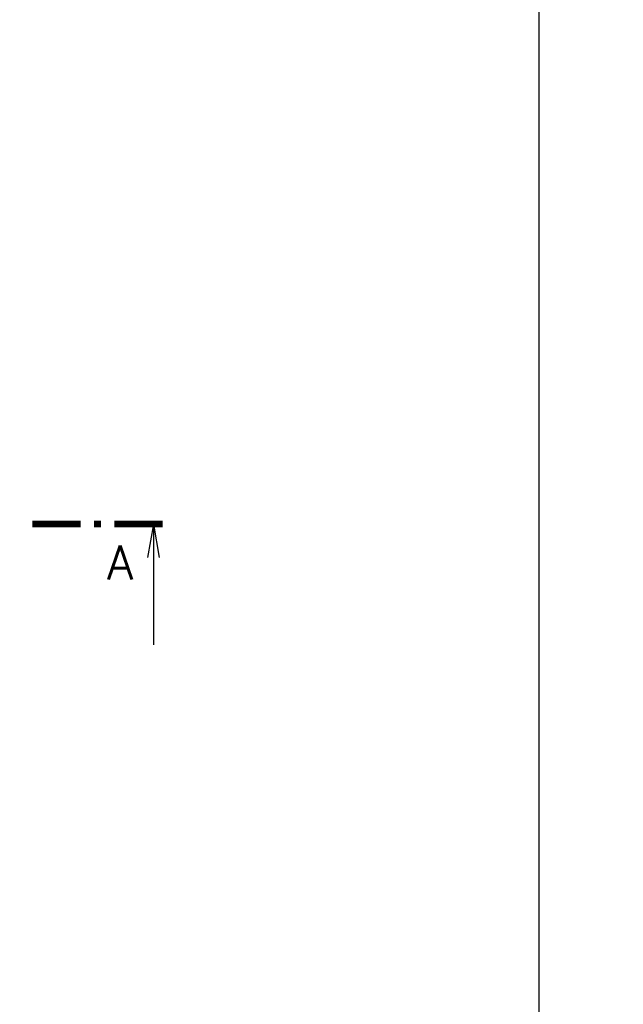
# Model space of a CAD drawing. Header units: millimetres. Extents: x -637441 to -130928, y -380379 to -53767.
# Tile 47 of 256: x -445615 to -433137, y -289748 to -269380. Entities that reach past the tile are written whole.
import ezdxf

# ---------------------------------------------------------------- set-up
doc = ezdxf.new("R2010")
doc.units = ezdxf.units.MM
doc.header["$LTSCALE"] = 10
doc.layers.add('CKKOTY', color=7, linetype='Continuous', lineweight=25)
doc.layers.add('CKSYMBOLY', color=7, linetype='Continuous', lineweight=25)
doc.layers.add('POPIS', color=7, linetype='Continuous')
doc.styles.add('NARROW', font='txt')
doc.styles.get("Standard").update_dxf_attribs({"font": 'simplex.shx', "width": 0.8})

# ---------------------------------------------------------------- blocks, each defined once
blk = doc.blocks.new('rez1_dl')
for q in [(-0.122, -0.689), (0, -2.5), (0.122, -0.689)]:
    blk.add_line((0, 0), q)
at = {"const_width": 0.14}
for points in [[(-0.196, 0), (0.804, 0)], [(1.084, 0), (1.224, 0)], [(1.504, 0), (2.504, 0)]]:
    blk.add_lwpolyline(points, dxfattribs=at)
blk.add_attdef('A', (0.397, -0.451), '', height=0.7, rotation=270)
blk.add_attdef('A', (0.422, -1.145), '', height=0.7)

msp = doc.modelspace()

# ---------------------------------------------------------------- linework, layer by layer
at = {"layer": 'CKKOTY', "color": 7}
msp.add_lwpolyline([(-529386.051, -219891.55), (-434886.051, -219891.55), (-434886.051, -308991.55), (-529386.051, -308991.55)], close=True, dxfattribs=at)

# ---------------------------------------------------------------- block references
at = {"layer": 'CKSYMBOLY'}
ref = msp.add_blockref('rez1_dl', (-442851.944, -279814.374), dxfattribs=dict(at, xscale=-1000, yscale=1000, zscale=1000, rotation=359.9999999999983))
ref.add_attrib('A', 'A', (-443806.881, -280958.962), dxfattribs={"layer": '0', "height": 700, "rotation": 360})

# ---------------------------------------------------------------- texts
at = {"layer": 'POPIS', "insert": (-463152.175, -278711.984), "char_height": 350, "width": 2838.66043, "attachment_point": 1, "style": 'NARROW'}
msp.add_mtext('\\pi571.07;CHODBA\\P\\pi596.26;45,65 m2', dxfattribs=at)

doc.saveas('drawing.dxf')
